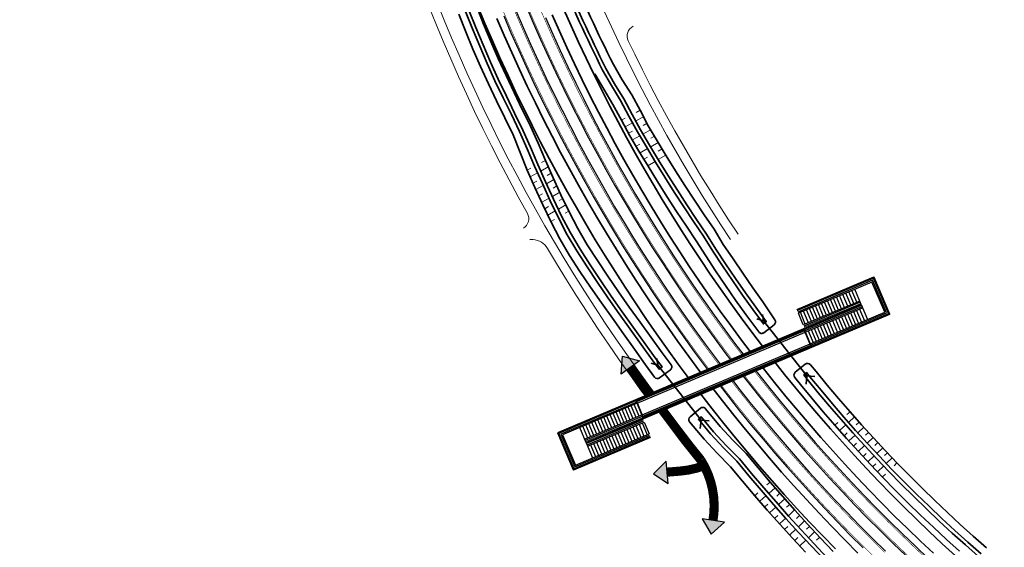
# Model space of a CAD drawing. Header units: metres. Extents: x 154839 to 161660, y 370737 to 378039.
# Tile 89 of 121: x 156468 to 156738, y 374960 to 375104. Entities that reach past the tile are written whole.
import ezdxf

# ---------------------------------------------------------------- set-up
doc = ezdxf.new("R2010")
doc.units = ezdxf.units.M
doc.linetypes.add('VW-3-3_STREEP', pattern=[6, 3, -3])
for name, color, linetype, lineweight in [('B-WE-GW-TALUDARCERING_WATER-G', 130, 'Continuous', 18), ('N-CO-BC-BETONVORM-G', 2, 'Continuous', 35), ('N-WE-BV-LEUNING-G', 1, 'BV-LEUNING', 9), ('N-WE-GW-GRONDWERK_BERM-G', 100, 'Continuous', 35), ('N-WE-GW-WATERGANG-G', 130, 'Continuous', 35), ('n-we-kw-kunstwerk_duiker-g', 170, 'Continuous', 35), ('N-WE-VH-VERHARDING_HALFVERHARDING_BERM-G', 252, 'Continuous', 35), ('N-WE-VH-VERHARDING_KANTVERHARDING-G', 210, 'Continuous', 30), ('N-WE-VW-MARKERING_LANGS_STREEP_33_015-G', 7, 'VW-3-3_STREEP', 35), ('N-WE-VW-MARKERING_LANGS_STREEP_DOORGETROKKEN_015-G', 7, 'Continuous', 35)]:
    doc.layers.add(name, color=color, linetype=linetype, lineweight=lineweight)
doc.layers.add('n-we-vh-verharding_halfverharding-g', color=7, linetype='Continuous', lineweight=0, true_color=0xff6700)
doc.layers.add('TDNL----_recreatieve verbinding', color=7, linetype='Continuous', true_color=0xfce483)
doc.layers.add('TDNL----_traptredes', color=1, linetype='Continuous')
doc.linetypes.add('BV-LEUNING', pattern='A,1,[69,NLCS.shx,S=0.2,R=0,X=0,Y=0],1', length=2)

msp = doc.modelspace()

# ---------------------------------------------------------------- linework, layer by layer
at = {"layer": 'B-WE-GW-TALUDARCERING_WATER-G'}
for p, q in [((156638.86, 375077.45), (156636.72, 375076.3)), ((156637.9, 375079.24), (156636.82, 375078.66)), ((156632.79, 375076.52), (156633.82, 375077.07)), ((156633.78, 375074.72), (156635.84, 375075.83)), ((156639.82, 375075.66), (156638.76, 375075.09)), ((156634.77, 375072.92), (156635.8, 375073.47)), ((156635.8, 375071.14), (156637.85, 375072.26)), ((156640.83, 375073.9), (156638.72, 375072.74)), ((156641.86, 375072.15), (156640.81, 375071.57)), ((156636.85, 375069.37), (156637.87, 375069.93)), ((156642.9, 375070.41), (156640.81, 375069.23)), ((156637.9, 375067.6), (156639.94, 375068.74)), ((156643.94, 375068.66), (156642.89, 375068.07)), ((156644.97, 375066.91), (156642.9, 375065.72)), ((156611.96, 375065.45), (156610.93, 375064.9)), ((156638.95, 375065.83), (156639.97, 375066.4)), ((156640.01, 375064.06), (156642.03, 375065.22)), ((156606.99, 375062.81), (156608, 375063.35)), ((156607.77, 375061.04), (156609.8, 375062.13)), ((156612.74, 375063.71), (156610.68, 375062.6)), ((156613.52, 375061.97), (156612.49, 375061.41)), ((156608.56, 375059.28), (156609.57, 375059.83)), ((156609.35, 375057.52), (156611.39, 375058.63)), ((156614.31, 375060.23), (156612.26, 375059.11)), ((156615.12, 375058.5), (156614.1, 375057.94)), ((156610.18, 375055.77), (156611.19, 375056.33)), ((156615.93, 375056.78), (156613.9, 375055.64)), ((156611, 375054.02), (156613.02, 375055.15)), ((156617.55, 375053.32), (156615.53, 375052.17)), ((156616.74, 375055.05), (156615.73, 375054.48)), ((156611.82, 375052.28), (156612.83, 375052.84)), ((156612.65, 375050.53), (156614.66, 375051.67)), ((156618.37, 375051.6), (156617.35, 375051.01)), ((156613.47, 375048.78), (156614.47, 375049.36)), ((156695.45, 374996.66), (156694.61, 374995.93)), ((156691.27, 374992.98), (156692.14, 374993.76)), ((156696.71, 374995.24), (156695.04, 374993.76)), ((156697.97, 374993.82), (156697.14, 374993.07)), ((156692.55, 374991.54), (156694.29, 374993.09)), ((156699.24, 374992.4), (156697.58, 374990.9)), ((156693.82, 374990.1), (156694.69, 374990.88)), ((156695.11, 374988.66), (156696.84, 374990.23)), ((156700.52, 374991), (156699.69, 374990.24)), ((156701.8, 374989.59), (156700.15, 374988.07)), ((156696.4, 374987.24), (156697.26, 374988.02)), ((156697.7, 374985.81), (156699.41, 374987.39)), ((156703.1, 374988.2), (156702.27, 374987.43)), ((156704.39, 374986.8), (156702.75, 374985.27)), ((156699.01, 374984.4), (156699.86, 374985.19)), ((156700.32, 374982.99), (156702.02, 374984.59)), ((156705.69, 374985.42), (156704.88, 374984.65)), ((156707, 374984.04), (156705.38, 374982.49)), ((156701.64, 374981.59), (156702.49, 374982.39)), ((156702.97, 374980.19), (156704.66, 374981.8)), ((156708.31, 374982.66), (156707.51, 374981.88)), ((156704.3, 374978.8), (156705.14, 374979.61)), ((156673.56, 374977.39), (156672.69, 374976.62)), ((156674.9, 374975.86), (156673.15, 374974.31)), ((156669.33, 374973.66), (156670.2, 374974.43)), ((156670.7, 374972.14), (156672.4, 374973.65)), ((156676.23, 374974.33), (156675.36, 374973.55)), ((156677.57, 374972.8), (156675.84, 374971.24)), ((156672.08, 374970.61), (156672.91, 374971.35)), ((156673.45, 374969.08), (156675.09, 374970.57)), ((156678.92, 374971.28), (156678.05, 374970.5)), ((156680.26, 374969.76), (156678.55, 374968.18)), ((156674.82, 374967.55), (156675.64, 374968.29)), ((156676.2, 374966.02), (156677.81, 374967.51)), ((156681.63, 374968.26), (156680.77, 374967.47)), ((156682.99, 374966.76), (156681.29, 374965.16)), ((156677.57, 374964.49), (156678.38, 374965.25)), ((156678.95, 374962.96), (156680.58, 374964.49)), ((156684.37, 374965.26), (156683.52, 374964.46)), ((156680.32, 374961.43), (156681.14, 374962.21)), ((156681.69, 374959.9), (156683.34, 374961.48)), ((156685.75, 374963.77), (156684.06, 374962.16)), ((156687.13, 374962.28), (156686.29, 374961.47))]:
    msp.add_line(p, q, dxfattribs=at)
at = {"layer": 'N-CO-BC-BETONVORM-G', "flags": 128}
for points in [[(156684.9, 375014.34), (156706.26, 375023.38), (156701.97, 375033.51), (156680.89, 375024.58)], [(156636.94, 374999.46), (156682.95, 375018.94)], [(156638.69, 374995.32), (156684.7, 375014.8)], [(156636.74, 374999.92), (156615.38, 374990.88), (156619.66, 374980.75), (156640.75, 374989.68)]]:
    msp.add_lwpolyline(points, dxfattribs=at)
at = {"layer": 'N-CO-BC-BETONVORM-G'}
for points in [[(156682.75, 375019.4), (156698.5, 375026.07)], [(156638.88, 374994.86), (156623.14, 374988.19)]]:
    msp.add_lwpolyline(points, dxfattribs=at)
at = {"layer": 'N-CO-BC-BETONVORM-G', "flags": 128}
msp.add_lwpolyline([(156638.88, 374994.86), (156684.9, 375014.34), (156682.75, 375019.4), (156636.74, 374999.92)], close=True, dxfattribs=at)
at = {"layer": 'N-WE-BV-LEUNING-G'}
for points in [[(156684.78, 375014.61), (156705.87, 375023.54), (156701.82, 375033.12), (156681, 375024.31)], [(156698.36, 375026.33), (156682.91, 375019.79)], [(156682.87, 375019.13), (156698.62, 375025.79)], [(156636.86, 374999.65), (156615.77, 374990.72), (156619.82, 374981.14), (156640.64, 374989.95)], [(156638.77, 374995.13), (156623.02, 374988.47)], [(156623.28, 374987.93), (156638.73, 374994.47)]]:
    msp.add_lwpolyline(points, dxfattribs=at)
at = {"layer": 'N-WE-BV-LEUNING-G', "flags": 128}
for points in [[(156636.86, 374999.65), (156682.87, 375019.13)], [(156638.77, 374995.13), (156684.78, 375014.61)]]:
    msp.add_lwpolyline(points, dxfattribs=at)
at = {"layer": 'N-WE-GW-GRONDWERK_BERM-G', "flags": 128}
for points in [[(156593.45, 375107.7), (156595.41, 375102.97), (156597.43, 375098.27), (156599.5, 375093.59), (156601.63, 375088.93), (156603.8, 375084.29), (156606.03, 375079.68), (156608.3, 375075.1), (156610.63, 375070.54), (156613.01, 375066.01), (156615.44, 375061.5), (156617.91, 375057.02), (156620.44, 375052.57), (156623.02, 375048.15), (156625.64, 375043.75), (156628.32, 375039.39), (156631.04, 375035.05), (156633.81, 375030.75), (156636.63, 375026.48), (156639.5, 375022.23), (156642.41, 375018.02), (156645.37, 375013.85), (156648.37, 375009.7), (156651.12, 375006.01)], [(156617.05, 375106.81), (156619.03, 375102.35), (156621.05, 375097.91), (156623.12, 375093.49), (156625.25, 375089.09), (156627.42, 375084.72), (156629.64, 375080.37), (156631.9, 375076.05), (156634.22, 375071.75), (156636.58, 375067.48), (156638.99, 375063.24), (156641.45, 375059.02), (156643.95, 375054.83), (156646.5, 375050.67), (156649.1, 375046.54), (156651.74, 375042.43), (156654.43, 375038.36), (156657.16, 375034.31), (156659.94, 375030.3), (156662.76, 375026.32), (156665.63, 375022.37), (156668.54, 375018.45), (156671.47, 375014.63)], [(156674.95, 375010.12), (156677.52, 375006.89), (156680.6, 375003.1), (156683.73, 374999.35), (156686.89, 374995.63), (156690.1, 374991.95), (156693.34, 374988.31), (156696.63, 374984.7), (156699.95, 374981.12), (156703.32, 374977.59), (156706.73, 374974.09), (156710.17, 374970.63), (156713.65, 374967.21), (156717.17, 374963.83), (156720.73, 374960.49), (156724.32, 374957.18)], [(156654.57, 375001.5), (156657.66, 374997.48), (156660.85, 374993.47), (156664.08, 374989.5), (156667.36, 374985.57), (156670.67, 374981.67), (156674.04, 374977.81), (156677.44, 374973.99), (156680.89, 374970.2), (156684.37, 374966.45), (156687.9, 374962.75), (156691.47, 374959.08)]]:
    msp.add_lwpolyline(points, dxfattribs=at)
at = {"layer": 'N-WE-GW-WATERGANG-G', "flags": 128}
for points in [[(156608.8, 375145.17, 0.04159), (156630.64, 375091.73), (156633.04, 375087.55), (156635.63, 375083.48), (156637.9, 375079.24), (156640.17, 375075.01), (156642.59, 375070.85), (156645.08, 375066.74), (156647.6, 375062.65), (156650.18, 375058.6), (156652.81, 375054.58), (156655.47, 375050.59), (156658.18, 375046.63), (156660.64, 375042.5), (156663.4, 375038.58), (156666.08, 375034.6), (156668.79, 375030.64), (156671.57, 375026.73), (156674.84, 375021.83, -0.392918), (156674.63, 375020.49), (156671.85, 375018.32, -0.423224), (156670.43, 375018.52), (156666.92, 375023.31), (156664.09, 375027.27), (156661.31, 375031.26), (156658.58, 375035.28), (156655.89, 375039.33), (156653.32, 375043.46), (156650.6, 375047.49), (156647.91, 375051.54), (156645.27, 375055.63), (156642.67, 375059.74), (156640.11, 375063.88), (156637.6, 375068.05), (156635.14, 375072.26), (156632.79, 375076.52), (156630.47, 375080.8), (156627.96, 375085), (156625.54, 375089.24)], [(156606.34, 375144.35, 0.036961), (156628.54, 375090.7), (156630.94, 375086.5), (156633.43, 375082.34), (156635.74, 375078.09), (156638.06, 375073.85), (156640.5, 375069.68), (156643, 375065.54), (156645.54, 375061.43), (156648.12, 375057.35), (156650.74, 375053.3), (156653.41, 375049.28), (156656.11, 375045.28), (156658.66, 375041.18), (156661.33, 375037.16), (156664.04, 375033.17), (156666.8, 375029.21), (156669.6, 375025.28), (156672.48, 375021.35), (156671.69, 375020.74), (156668.8, 375024.69), (156665.98, 375028.63), (156663.22, 375032.6), (156660.51, 375036.6), (156657.83, 375040.63), (156655.28, 375044.74), (156652.56, 375048.74), (156649.89, 375052.77), (156647.26, 375056.84), (156644.68, 375060.93), (156642.13, 375065.05), (156639.63, 375069.19), (156637.18, 375073.37), (156634.85, 375077.62), (156632.54, 375081.88), (156630.05, 375086.05), (156627.64, 375090.26, -0.036955), (156605.39, 375144.03, 0.036955)], [(156588.22, 375105.55), (156590.14, 375100.74), (156592.12, 375095.95), (156594.18, 375091.19), (156596.33, 375086.48), (156598.55, 375081.8), (156600.87, 375077.16), (156603.1, 375072.48), (156605.09, 375067.67), (156606.99, 375062.81), (156609.1, 375058.04), (156611.26, 375053.29), (156613.55, 375048.61), (156615.96, 375043.98), (156618.58, 375039.48), (156621.43, 375035.11), (156624.33, 375030.79), (156627.3, 375026.51), (156630.31, 375022.26), (156633.35, 375018.03), (156636.35, 375013.78), (156639.38, 375009.55), (156641.87, 375006.17, 0.413616), (156643.27, 375005.96), (156646.2, 375008.11, 0.416926), (156646.41, 375009.52), (156643.94, 375012.82), (156640.92, 375016.98), (156637.92, 375021.16), (156634.93, 375025.34), (156631.98, 375029.55), (156629.08, 375033.81), (156626.24, 375038.1), (156623.45, 375042.42), (156620.82, 375046.85), (156618.45, 375051.42), (156616.2, 375056.06), (156614.06, 375060.75), (156611.96, 375065.45), (156609.94, 375070.18), (156607.87, 375074.88), (156605.64, 375079.49), (156603.37, 375084.09), (156601.18, 375088.72), (156599.06, 375093.38), (156597.02, 375098.08), (156595.04, 375102.81), (156593.14, 375107.57)], [(156683.19, 375009.69), (156680.44, 375007.47, 0.414214), (156680.29, 375006.06), (156681.85, 375004.13), (156684.96, 375000.38), (156688.09, 374996.67), (156691.27, 374992.98), (156694.49, 374989.34), (156697.76, 374985.74), (156701.07, 374982.18), (156704.43, 374978.66), (156707.84, 374975.19), (156711.29, 374971.76), (156714.78, 374968.37), (156718.31, 374965.03), (156721.88, 374961.72), (156725.48, 374958.46)], [(156683.2, 374958.22), (156679.67, 374962.03), (156676.18, 374965.87), (156672.73, 374969.75), (156669.33, 374973.66), (156665.97, 374977.62), (156662.66, 374981.61), (156659.04, 374985.35), (156655.44, 374989.12), (156651.49, 374993.9, -0.414192), (156651.63, 374995.31), (156654.43, 374997.63, -0.414214), (156655.84, 374997.5), (156659.84, 374992.66), (156663.3, 374988.86), (156666.97, 374985.24), (156670.24, 374981.3), (156673.56, 374977.39), (156676.93, 374973.52), (156680.33, 374969.69), (156683.78, 374965.89), (156687.27, 374962.13), (156690.8, 374958.41)]]:
    msp.add_lwpolyline(points, format="xyb", dxfattribs=at)
for points in [[(156590.98, 375106.69), (156592.9, 375101.91), (156594.88, 375097.15), (156596.93, 375092.43), (156599.06, 375087.74), (156601.26, 375083.08), (156603.54, 375078.47), (156605.78, 375073.83), (156607.87, 375069.11), (156609.9, 375064.35), (156612.02, 375059.63), (156614.17, 375054.92), (156616.42, 375050.26), (156618.81, 375045.66), (156621.45, 375041.21), (156624.26, 375036.87), (156627.11, 375032.56), (156630.02, 375028.28), (156632.98, 375024.04), (156636, 375019.84), (156639.01, 375015.64), (156642.04, 375011.46), (156643.94, 375008.93), (156643.13, 375008.34), (156641.23, 375010.88), (156638.19, 375015.07), (156635.17, 375019.28), (156632.15, 375023.49), (156629.19, 375027.73), (156626.27, 375032.02), (156623.41, 375036.34), (156620.59, 375040.7), (156617.95, 375045.16), (156615.56, 375049.76), (156613.29, 375054.43), (156611.14, 375059.15), (156609.02, 375063.88), (156606.98, 375068.65), (156604.89, 375073.38), (156602.64, 375078.03), (156600.36, 375082.65), (156598.15, 375087.32), (156596.02, 375092.02), (156593.96, 375096.75), (156591.97, 375101.52), (156590.05, 375106.31)], [(156731.35, 374957.74), (156727.73, 374960.93), (156724.15, 374964.17), (156720.6, 374967.44), (156717.1, 374970.76), (156713.64, 374974.12), (156710.21, 374977.52), (156706.83, 374980.97), (156703.5, 374984.46), (156700.21, 374988), (156696.97, 374991.57), (156693.77, 374995.19), (156690.62, 374998.84), (156687.51, 375002.53), (156684.43, 375006.25), (156683.51, 375007.38), (156682.74, 375006.75), (156683.66, 375005.61), (156686.74, 375001.89), (156689.86, 374998.19), (156693.02, 374994.53), (156696.23, 374990.9), (156699.48, 374987.32), (156702.77, 374983.78), (156706.11, 374980.28), (156709.5, 374976.82), (156712.93, 374973.41), (156716.4, 374970.04), (156719.91, 374966.72), (156723.47, 374963.43), (156727.05, 374960.19), (156730.68, 374956.99)], [(156732.82, 374959.4), (156729.22, 374962.57), (156725.66, 374965.79), (156722.13, 374969.05), (156718.65, 374972.35), (156715.2, 374975.7), (156711.8, 374979.09), (156708.44, 374982.52), (156705.14, 374986), (156701.87, 374989.52), (156698.63, 374993.07), (156695.45, 374996.66), (156692.31, 375000.29), (156689.21, 375003.96), (156686.14, 375007.65), (156684.6, 375009.55)], [(156688.42, 374956.07), (156684.87, 374959.82), (156681.35, 374963.61), (156677.88, 374967.43), (156674.45, 374971.29), (156671.06, 374975.19), (156667.72, 374979.12), (156664.42, 374983.09), (156660.73, 374986.74), (156657.25, 374990.57), (156653.91, 374994.6), (156654.68, 374995.24), (156658.02, 374991.2), (156661.5, 374987.38), (156665.18, 374983.74), (156668.48, 374979.78), (156671.81, 374975.85), (156675.19, 374971.96), (156678.61, 374968.11), (156682.08, 374964.29), (156685.59, 374960.52), (156689.13, 374956.78)]]:
    msp.add_lwpolyline(points, dxfattribs=at)
at = {"layer": 'N-WE-GW-WATERGANG-G'}
msp.add_arc((156683.82, 375008.91), 1, 39.1237, 128.9721, dxfattribs=at)
at = {"layer": 'n-we-kw-kunstwerk_duiker-g'}
for p, q in [((156671.74, 375021.55), (156683.58, 375006.47)), ((156642.77, 375009.45), (156654.61, 374994.37)), ((156683.58, 375006.47), (156683.39, 375004.22)), ((156683.58, 375006.47), (156685.83, 375006.28)), ((156654.61, 374994.37), (156654.42, 374992.12)), ((156654.61, 374994.37), (156656.87, 374994.18))]:
    msp.add_line(p, q, dxfattribs=at)
at = {"layer": 'n-we-kw-kunstwerk_duiker-g', "flags": 128}
for points in [[(156671.48, 375023.32), (156671.74, 375021.55), (156669.92, 375022.11)], [(156642.52, 375011.22), (156642.77, 375009.45), (156640.95, 375010)]]:
    msp.add_lwpolyline(points, dxfattribs=at)
at = {"layer": 'n-we-vh-verharding_halfverharding-g', "flags": 128}
for points in [[(156575.13, 375112.13), (156575.58, 375112.07, -0.267484), (156579.51, 375108.99), (156581.93, 375102.98), (156583.95, 375098.13), (156586.02, 375093.29), (156586.02, 375093.29), (156588.15, 375088.49), (156590.33, 375083.7), (156592.56, 375078.94), (156594.84, 375074.21), (156597.18, 375069.5), (156599.57, 375064.82), (156602.01, 375060.16), (156604.51, 375055.53), (156607.03, 375050.97, -0.406184), (156605.93, 375046.93, -0.406184)], [(156636.03, 375102.24, 0.409366), (156634.63, 375098.27), (156636.43, 375094.57), (156638.54, 375090.32), (156640.69, 375086.1), (156642.9, 375081.9), (156645.15, 375077.72), (156647.44, 375073.57), (156649.78, 375069.45), (156652.17, 375065.35), (156654.6, 375061.28), (156657.08, 375057.23), (156659.6, 375053.22), (156662.17, 375049.23), (156664.78, 375045.27)], [(156607.68, 375043.88), (156608.58, 375043.82, -0.246315), (156612.54, 375041.4), (156614.99, 375037.31), (156617.74, 375032.82), (156620.53, 375028.37), (156623.38, 375023.95), (156626.27, 375019.56), (156629.22, 375015.21), (156632.21, 375010.88), (156635.25, 375006.59), (156638.34, 375002.34), (156639.32, 375001.01)]]:
    msp.add_lwpolyline(points, format="xyb", dxfattribs=at)
for points in [[(156582.29, 375108.78), (156584.24, 375103.93), (156586.25, 375099.1), (156588.31, 375094.29), (156588.31, 375094.29), (156590.43, 375089.51), (156592.59, 375084.75), (156594.82, 375080.02), (156597.09, 375075.31), (156599.41, 375070.62), (156601.79, 375065.97), (156604.22, 375061.34), (156606.7, 375056.73), (156609.23, 375052.16), (156611.82, 375047.61), (156614.45, 375043.09), (156617.13, 375038.6), (156619.86, 375034.14), (156622.64, 375029.71), (156625.47, 375025.32), (156628.35, 375020.95), (156631.28, 375016.62), (156634.26, 375012.32), (156637.28, 375008.05), (156640.35, 375003.82), (156641.69, 375002.02)], [(156628.1, 375106.42), (156630.08, 375102.08), (156632.11, 375097.76), (156634.18, 375093.47), (156636.3, 375089.2), (156638.47, 375084.95), (156640.69, 375080.72), (156642.95, 375076.52), (156645.26, 375072.35), (156647.62, 375068.2), (156650.02, 375064.08), (156652.46, 375059.98), (156654.96, 375055.92), (156657.49, 375051.88), (156660.08, 375047.86), (156662.7, 375043.88)], [(156645.08, 374997.48), (156645.37, 374997.1), (156655.42, 374983.97)]]:
    msp.add_lwpolyline(points, dxfattribs=at)
at = {"layer": 'N-WE-VH-VERHARDING_HALFVERHARDING_BERM-G', "flags": 128}
for points in [[(156613.8, 375105.4), (156615.79, 375100.9), (156617.83, 375096.42), (156619.92, 375091.96), (156622.06, 375087.53), (156624.25, 375083.13), (156626.48, 375078.74), (156628.77, 375074.38), (156631.1, 375070.05), (156633.48, 375065.75), (156635.91, 375061.47), (156638.39, 375057.22), (156640.91, 375052.99), (156643.49, 375048.8), (156646.1, 375044.63), (156648.77, 375040.49), (156651.48, 375036.39), (156654.23, 375032.31), (156657.03, 375028.26), (156659.87, 375024.25), (156662.76, 375020.26), (156665.7, 375016.31), (156668.09, 375013.2)], [(156598.69, 375104.35), (156600.69, 375099.68), (156602.74, 375095.04), (156604.85, 375090.42), (156607.01, 375085.82), (156609.21, 375081.24), (156611.47, 375076.69), (156613.78, 375072.17), (156616.14, 375067.67), (156618.55, 375063.2), (156621.01, 375058.76), (156623.52, 375054.34), (156626.07, 375049.95), (156628.68, 375045.59), (156631.33, 375041.26), (156634.04, 375036.96), (156636.79, 375032.69), (156639.58, 375028.45), (156642.43, 375024.24), (156645.32, 375020.06), (156648.25, 375015.92), (156651.23, 375011.8), (156654.26, 375007.73), (156654.49, 375007.44)], [(156671.56, 375008.69), (156671.69, 375008.51), (156674.76, 375004.66), (156677.86, 375000.84), (156681.01, 374997.06), (156684.2, 374993.32), (156687.43, 374989.61), (156690.7, 374985.93), (156694.02, 374982.29), (156697.37, 374978.69), (156700.76, 374975.13), (156704.2, 374971.6), (156707.67, 374968.11), (156711.18, 374964.67), (156714.72, 374961.26), (156718.31, 374957.89)], [(156657.95, 375002.93), (156660.45, 374999.67), (156663.62, 374995.7), (156666.82, 374991.76), (156670.07, 374987.85), (156673.36, 374983.99), (156676.7, 374980.15), (156680.08, 374976.36), (156683.5, 374972.61), (156686.96, 374968.89), (156690.46, 374965.21), (156694, 374961.57), (156697.59, 374957.97)]]:
    msp.add_lwpolyline(points, dxfattribs=at)
at = {"layer": 'N-WE-VH-VERHARDING_KANTVERHARDING-G', "elevation": 0, "flags": 128}
for points in [[(156606.65, 375107.72), (156608.62, 375103.14), (156610.63, 375098.58), (156612.7, 375094.05), (156614.82, 375089.54), (156616.98, 375085.05), (156619.2, 375080.58), (156621.46, 375076.15), (156623.78, 375071.73), (156626.14, 375067.35), (156628.56, 375062.99), (156631.02, 375058.65), (156633.52, 375054.35), (156636.08, 375050.07), (156638.68, 375045.82), (156641.34, 375041.6), (156644.03, 375037.41), (156646.78, 375033.25), (156649.57, 375029.12), (156652.4, 375025.02), (156655.28, 375020.96), (156658.21, 375016.92), (156661.18, 375012.92), (156662.72, 375010.92)], [(156603.89, 375106.55), (156605.87, 375101.94), (156607.9, 375097.35), (156609.98, 375092.79), (156612.11, 375088.25), (156614.29, 375083.73), (156616.52, 375079.24), (156618.8, 375074.77), (156621.13, 375070.32), (156623.51, 375065.91), (156625.94, 375061.52), (156628.42, 375057.16), (156630.94, 375052.82), (156633.51, 375048.51), (156636.14, 375044.24), (156638.8, 375039.99), (156641.52, 375035.77), (156644.28, 375031.58), (156647.09, 375027.43), (156649.94, 375023.3), (156652.84, 375019.21), (156655.79, 375015.15), (156658.78, 375011.12), (156659.86, 375009.71)]]:
    msp.add_lwpolyline(points, dxfattribs=at)
at = {"layer": 'N-WE-VH-VERHARDING_KANTVERHARDING-G', "flags": 128}
for points in [[(156600.53, 375105.13), (156602.52, 375100.48), (156604.57, 375095.86), (156606.66, 375091.26), (156608.81, 375086.68), (156611.01, 375082.12), (156613.26, 375077.59), (156615.56, 375073.09), (156617.91, 375068.61), (156620.31, 375064.16), (156622.75, 375059.73), (156625.25, 375055.34), (156627.8, 375050.97), (156630.39, 375046.63), (156633.03, 375042.31), (156635.72, 375038.03), (156638.46, 375033.78), (156641.25, 375029.56), (156644.08, 375025.37), (156646.95, 375021.21), (156649.88, 375017.08), (156652.85, 375012.99), (156655.86, 375008.93), (156656.39, 375008.24)], [(156611.96, 375104.6), (156613.96, 375100.08), (156616.01, 375095.58), (156618.11, 375091.1), (156620.26, 375086.65), (156622.46, 375082.23), (156624.71, 375077.82), (156627, 375073.45), (156629.35, 375069.09), (156631.74, 375064.77), (156634.18, 375060.47), (156636.67, 375056.2), (156639.2, 375051.96), (156641.79, 375047.74), (156644.42, 375043.56), (156647.09, 375039.4), (156649.81, 375035.28), (156652.58, 375031.18), (156655.39, 375027.12), (156658.25, 375023.08), (156661.15, 375019.08), (156664.1, 375015.11), (156666.19, 375012.39)], [(156637.13, 374999), (156683.14, 375018.48)], [(156638.49, 374995.78), (156684.51, 375015.26)], [(156669.65, 375007.88), (156670.12, 375007.28), (156673.2, 375003.41), (156676.32, 374999.57), (156679.48, 374995.77), (156682.69, 374992.01), (156685.93, 374988.28), (156689.22, 374984.59), (156692.55, 374980.94), (156695.91, 374977.32), (156699.32, 374973.74), (156702.77, 374970.2), (156706.26, 374966.7), (156709.78, 374963.23), (156713.35, 374959.81), (156716.95, 374956.42)], [(156663.33, 375005.2), (156664.89, 375003.16), (156668.02, 374999.24), (156671.18, 374995.35), (156674.39, 374991.49), (156677.65, 374987.67), (156680.94, 374983.89), (156684.28, 374980.14), (156687.65, 374976.43), (156691.07, 374972.76), (156694.53, 374969.13), (156698.03, 374965.53), (156701.57, 374961.98), (156705.15, 374958.46)], [(156666.18, 375006.41), (156667.25, 375005.02), (156670.36, 375001.12), (156673.5, 374997.25), (156676.69, 374993.42), (156679.92, 374989.63), (156683.19, 374985.87), (156686.51, 374982.15), (156689.86, 374978.46), (156693.26, 374974.82), (156696.69, 374971.21), (156700.17, 374967.64), (156703.68, 374964.11), (156707.24, 374960.61), (156710.83, 374957.16)], [(156659.85, 375003.73), (156662.03, 375000.91), (156665.17, 374996.95), (156668.37, 374993.03), (156671.6, 374989.14), (156674.88, 374985.29), (156678.2, 374981.48), (156681.56, 374977.7), (156684.97, 374973.96), (156688.41, 374970.26), (156691.9, 374966.6), (156695.43, 374962.97), (156699, 374959.39)]]:
    msp.add_lwpolyline(points, dxfattribs=at)
at = {"layer": 'N-WE-VW-MARKERING_LANGS_STREEP_33_015-G', "const_width": 0.15, "flags": 128}
for points in [[(156476.67, 376250.5), (156480.8, 376241.39), (156484.92, 376232.28), (156489.05, 376223.17), (156493.17, 376214.06), (156497.29, 376204.95), (156501.42, 376195.84), (156505.54, 376186.73), (156509.67, 376177.62), (156513.79, 376168.51), (156515.85, 376163.95), (156517.91, 376159.4), (156519.97, 376154.83), (156522.03, 376150.27), (156524.07, 376145.69), (156526.11, 376141.11), (156528.12, 376136.52), (156530.14, 376131.92), (156532.11, 376127.3), (156534.08, 376122.67), (156536.01, 376118.03), (156537.93, 376113.38), (156539.79, 376108.7), (156541.65, 376104.01), (156543.43, 376099.3), (156545.21, 376094.59), (156546.92, 376089.85), (156548.62, 376085.1), (156550.25, 376080.33), (156551.87, 376075.56), (156553.42, 376070.77), (156554.97, 376065.97), (156556.43, 376061.15), (156557.9, 376056.32), (156559.28, 376051.48), (156560.67, 376046.63), (156561.97, 376041.77), (156563.28, 376036.9), (156564.5, 376032.01), (156565.72, 376027.12), (156566.86, 376022.21), (156568, 376017.3), (156569.06, 376012.37), (156570.12, 376007.45), (156571.1, 376002.5), (156572.08, 375997.56), (156572.97, 375992.6), (156573.87, 375987.64), (156574.68, 375982.67), (156575.49, 375977.69), (156576.22, 375972.7), (156576.95, 375967.72), (156577.59, 375962.72), (156578.24, 375957.72), (156578.8, 375952.71), (156579.36, 375947.71), (156579.84, 375942.69), (156580.32, 375937.67), (156580.71, 375932.65), (156581.11, 375927.62), (156581.42, 375922.59), (156581.73, 375917.56), (156581.96, 375912.53), (156582.19, 375907.49), (156582.33, 375902.46), (156582.48, 375897.43), (156582.56, 375892.4), (156582.64, 375887.37), (156582.66, 375882.35), (156582.69, 375877.32), (156582.67, 375872.31), (156582.65, 375867.29), (156582.6, 375862.28), (156582.55, 375857.27), (156582.48, 375852.26), (156582.42, 375847.26), (156582.27, 375837.26), (156582.13, 375827.26), (156581.99, 375817.26), (156581.84, 375807.26), (156581.7, 375797.26), (156581.56, 375787.26), (156581.41, 375777.26), (156581.27, 375767.26), (156581.12, 375757.27), (156580.98, 375747.27), (156580.84, 375737.27), (156580.69, 375727.27), (156580.55, 375717.27), (156580.4, 375707.27), (156580.26, 375697.27), (156580.12, 375687.27), (156579.97, 375677.27), (156579.83, 375667.27), (156579.69, 375657.28), (156579.54, 375647.28), (156579.4, 375637.28), (156579.25, 375627.28), (156579.11, 375617.28), (156578.97, 375607.28), (156578.82, 375597.28), (156578.68, 375587.28), (156578.53, 375577.28), (156578.39, 375567.29), (156578.25, 375557.29), (156578.1, 375547.29), (156577.96, 375537.29), (156577.82, 375527.29), (156577.67, 375517.29), (156577.53, 375507.29), (156577.38, 375497.29), (156577.24, 375487.29), (156577.1, 375477.29), (156576.95, 375467.3), (156576.81, 375457.3), (156576.66, 375447.3), (156576.52, 375437.3), (156576.38, 375427.3), (156576.23, 375417.3), (156576.09, 375407.3), (156575.95, 375397.3), (156575.8, 375387.3), (156575.66, 375377.3), (156575.51, 375367.31), (156575.37, 375357.31), (156575.23, 375347.31), (156575.08, 375337.31), (156574.94, 375327.31), (156574.79, 375317.31), (156574.72, 375312.31), (156574.65, 375307.32), (156574.6, 375302.33), (156574.54, 375297.34), (156574.52, 375292.36), (156574.5, 375287.39), (156574.54, 375282.42), (156574.58, 375277.45), (156574.69, 375272.5), (156574.81, 375267.54), (156575.03, 375262.6), (156575.25, 375257.66), (156575.58, 375252.72), (156575.91, 375247.79), (156576.34, 375242.86), (156576.78, 375237.93), (156577.33, 375233.02), (156577.88, 375228.1), (156578.53, 375223.2), (156579.19, 375218.29), (156579.95, 375213.41), (156580.72, 375208.52), (156581.59, 375203.65), (156582.47, 375198.78), (156583.45, 375193.93), (156584.43, 375189.08), (156585.52, 375184.26), (156586.61, 375179.43), (156587.8, 375174.63), (156589, 375169.83), (156590.3, 375165.06), (156591.6, 375160.29), (156593.01, 375155.55), (156594.42, 375150.8), (156595.91, 375146.08), (156597.45, 375141.38), (156599.04, 375136.7), (156600.68, 375132.03), (156602.38, 375127.39), (156604.12, 375122.76), (156605.92, 375118.15), (156607.77, 375113.56), (156609.67, 375108.99), (156611.62, 375104.45), (156613.62, 375099.92), (156615.67, 375095.42), (156617.77, 375090.94), (156619.92, 375086.49), (156622.12, 375082.06), (156624.37, 375077.65), (156626.67, 375073.27), (156629.02, 375068.92), (156631.41, 375064.59), (156633.85, 375060.28), (156636.35, 375056.01), (156638.88, 375051.76), (156641.47, 375047.55), (156644.1, 375043.36), (156646.78, 375039.2), (156649.5, 375035.07), (156652.27, 375030.97), (156655.08, 375026.9), (156657.94, 375022.86), (156660.85, 375018.86), (156663.8, 375014.89), (156665.83, 375012.24)], [(156467.97, 376246.56), (156472.1, 376237.45), (156476.22, 376228.34), (156480.35, 376219.23), (156484.47, 376210.12), (156488.59, 376201.01), (156492.72, 376191.9), (156496.84, 376182.79), (156500.97, 376173.68), (156505.09, 376164.57), (156507.15, 376160.02), (156509.21, 376155.46), (156511.26, 376150.91), (156513.32, 376146.36), (156515.35, 376141.8), (156517.38, 376137.25), (156519.38, 376132.68), (156521.37, 376128.12), (156523.33, 376123.55), (156525.28, 376118.97), (156527.18, 376114.38), (156529.08, 376109.79), (156530.91, 376105.17), (156532.74, 376100.56), (156534.5, 376095.92), (156536.25, 376091.28), (156537.93, 376086.61), (156539.61, 376081.95), (156541.21, 376077.25), (156542.81, 376072.56), (156544.33, 376067.84), (156545.85, 376063.11), (156547.29, 376058.37), (156548.74, 376053.62), (156550.1, 376048.85), (156551.46, 376044.09), (156552.75, 376039.29), (156554.03, 376034.5), (156555.23, 376029.69), (156556.44, 376024.88), (156557.56, 376020.05), (156558.68, 376015.22), (156559.73, 376010.37), (156560.77, 376005.52), (156561.73, 376000.65), (156562.69, 375995.79), (156563.57, 375990.9), (156564.45, 375986.02), (156565.25, 375981.13), (156566.05, 375976.23), (156566.77, 375971.32), (156567.49, 375966.42), (156568.12, 375961.5), (156568.76, 375956.58), (156569.31, 375951.65), (156569.86, 375946.72), (156570.33, 375941.78), (156570.8, 375936.84), (156571.19, 375931.9), (156571.58, 375926.95), (156571.89, 375922), (156572.19, 375917.05), (156572.42, 375912.1), (156572.64, 375907.14), (156572.79, 375902.18), (156572.93, 375897.22), (156573.01, 375892.25), (156573.09, 375887.28), (156573.11, 375882.3), (156573.14, 375877.32), (156573.12, 375872.34), (156573.1, 375867.36), (156573.05, 375862.37), (156573, 375857.38), (156572.94, 375852.39), (156572.87, 375847.39), (156572.73, 375837.39), (156572.58, 375827.4), (156572.44, 375817.4), (156572.29, 375807.4), (156572.15, 375797.4), (156572.01, 375787.4), (156571.86, 375777.4), (156571.72, 375767.4), (156571.57, 375757.4), (156571.43, 375747.4), (156571.29, 375737.4), (156571.14, 375727.41), (156571, 375717.41), (156570.86, 375707.41), (156570.71, 375697.41), (156570.57, 375687.41), (156570.42, 375677.41), (156570.28, 375667.41), (156570.14, 375657.41), (156569.99, 375647.41), (156569.85, 375637.42), (156569.7, 375627.42), (156569.56, 375617.42), (156569.42, 375607.42), (156569.27, 375597.42), (156569.13, 375587.42), (156568.99, 375577.42), (156568.84, 375567.42), (156568.7, 375557.42), (156568.55, 375547.42), (156568.41, 375537.43), (156568.27, 375527.43), (156568.12, 375517.43), (156567.98, 375507.43), (156567.83, 375497.43), (156567.69, 375487.43), (156567.55, 375477.43), (156567.4, 375467.43), (156567.26, 375457.43), (156567.12, 375447.43), (156566.97, 375437.44), (156566.83, 375427.44), (156566.68, 375417.44), (156566.54, 375407.44), (156566.4, 375397.44), (156566.25, 375387.44), (156566.11, 375377.44), (156565.96, 375367.44), (156565.82, 375357.44), (156565.68, 375347.45), (156565.53, 375337.45), (156565.39, 375327.45), (156565.25, 375317.45), (156565.17, 375312.45), (156565.1, 375307.45), (156565.05, 375302.44), (156564.99, 375297.42), (156564.97, 375292.4), (156564.95, 375287.38), (156564.99, 375282.35), (156565.03, 375277.31), (156565.15, 375272.27), (156565.27, 375267.23), (156565.49, 375262.18), (156565.71, 375257.13), (156566.05, 375252.09), (156566.38, 375247.05), (156566.83, 375242.01), (156567.28, 375236.98), (156567.84, 375231.96), (156568.4, 375226.94), (156569.07, 375221.93), (156569.74, 375216.92), (156570.52, 375211.93), (156571.3, 375206.94), (156572.19, 375201.96), (156573.09, 375196.99), (156574.09, 375192.04), (156575.09, 375187.08), (156576.2, 375182.16), (156577.32, 375177.23), (156578.54, 375172.32), (156579.76, 375167.42), (156581.09, 375162.55), (156582.42, 375157.67), (156583.86, 375152.83), (156585.3, 375147.98), (156586.81, 375143.16), (156588.39, 375138.36), (156590.01, 375133.58), (156591.69, 375128.81), (156593.42, 375124.06), (156595.21, 375119.34), (156597.04, 375114.63), (156598.93, 375109.94), (156600.87, 375105.28), (156602.87, 375100.63), (156604.91, 375096.01), (156607, 375091.41), (156609.15, 375086.84), (156611.35, 375082.29), (156613.59, 375077.76), (156615.89, 375073.26), (156618.24, 375068.79), (156620.64, 375064.34), (156623.08, 375059.92), (156625.58, 375055.52), (156628.12, 375051.16), (156630.71, 375046.82), (156633.35, 375042.51), (156636.04, 375038.23), (156638.78, 375033.98), (156641.56, 375029.77), (156644.39, 375025.58), (156647.26, 375021.42), (156650.18, 375017.3), (156653.15, 375013.21), (156656.16, 375009.15), (156656.75, 375008.39)], [(156669.3, 375007.73), (156669.83, 375007.04), (156672.91, 375003.17), (156676.03, 374999.33), (156679.19, 374995.53), (156682.4, 374991.77), (156685.65, 374988.04), (156688.94, 374984.34), (156692.27, 374980.68), (156695.64, 374977.06), (156699.05, 374973.48), (156702.5, 374969.94), (156705.99, 374966.43), (156709.52, 374962.96), (156713.09, 374959.53), (156716.69, 374956.15), (156720.34, 374952.8), (156724.01, 374949.49), (156727.73, 374946.23), (156731.48, 374943), (156735.27, 374939.82), (156739.09, 374936.68), (156742.95, 374933.58), (156746.84, 374930.51), (156750.77, 374927.47), (156754.72, 374924.46), (156758.69, 374921.47), (156762.68, 374918.5), (156766.69, 374915.54), (156770.72, 374912.59), (156774.75, 374909.65), (156778.79, 374906.7), (156782.83, 374903.75), (156786.87, 374900.79), (156790.91, 374897.83), (156794.94, 374894.84), (156798.97, 374891.85), (156802.98, 374888.83), (156806.99, 374885.79), (156810.98, 374882.72), (156814.95, 374879.62), (156818.89, 374876.49), (156822.82, 374873.31), (156826.71, 374870.1), (156830.57, 374866.85), (156834.4, 374863.56), (156838.19, 374860.23), (156841.95, 374856.86), (156845.68, 374853.46), (156849.37, 374850.02), (156853.03, 374846.54), (156856.65, 374843.02), (156860.24, 374839.47), (156863.8, 374835.89), (156867.31, 374832.27), (156870.79, 374828.61), (156874.24, 374824.92), (156877.64, 374821.19), (156881.01, 374817.43), (156884.34, 374813.64), (156887.63, 374809.82), (156890.89, 374805.96), (156894.1, 374802.07), (156897.28, 374798.14), (156900.42, 374794.19), (156900.42, 374794.19), (156903.52, 374790.2), (156906.57, 374786.19), (156909.59, 374782.14), (156912.57, 374778.07), (156915.5, 374773.96), (156918.4, 374769.82), (156921.25, 374765.66), (156924.06, 374761.47), (156926.83, 374757.25), (156929.56, 374753), (156932.24, 374748.72), (156934.88, 374744.42), (156937.48, 374740.1), (156940.02, 374735.73), (156942.55, 374731.36), (156945.02, 374726.96), (156947.44, 374722.53), (156949.82, 374718.08), (156952.15, 374713.6), (156954.44, 374709.1), (156956.69, 374704.58), (156957.68, 374702.52)], [(156660.21, 375003.89), (156662.32, 375001.14), (156665.47, 374997.19), (156668.66, 374993.27), (156671.89, 374989.38), (156675.16, 374985.53), (156678.48, 374981.72), (156681.84, 374977.95), (156685.24, 374974.21), (156688.69, 374970.52), (156692.17, 374966.86), (156695.7, 374963.24), (156699.26, 374959.65), (156702.87, 374956.11), (156706.51, 374952.61), (156710.19, 374949.15), (156713.91, 374945.73), (156717.67, 374942.35), (156721.47, 374939.02), (156725.3, 374935.72), (156729.17, 374932.47), (156733.07, 374929.27), (156737.01, 374926.1), (156740.97, 374922.98), (156744.95, 374919.9), (156748.95, 374916.85), (156752.97, 374913.82), (156757, 374910.83), (156761.04, 374907.85), (156765.08, 374904.88), (156769.12, 374901.93), (156773.16, 374898.98), (156777.2, 374896.04), (156781.23, 374893.09), (156785.25, 374890.14), (156789.26, 374887.17), (156793.26, 374884.21), (156797.23, 374881.21), (156801.19, 374878.21), (156805.13, 374875.18), (156809.04, 374872.12), (156812.92, 374869.03), (156816.77, 374865.92), (156820.59, 374862.76), (156824.38, 374859.57), (156828.13, 374856.35), (156831.86, 374853.08), (156835.55, 374849.78), (156839.2, 374846.44), (156842.83, 374843.06), (156846.42, 374839.65), (156849.97, 374836.2), (156853.49, 374832.72), (156856.98, 374829.2), (156860.43, 374825.65), (156863.84, 374822.06), (156867.22, 374818.44), (156870.56, 374814.78), (156873.87, 374811.1), (156877.13, 374807.38), (156880.37, 374803.62), (156883.56, 374799.84), (156886.71, 374796.02), (156889.83, 374792.17), (156892.91, 374788.29), (156892.91, 374788.29), (156895.95, 374784.38), (156898.95, 374780.44), (156901.91, 374776.47), (156904.83, 374772.47), (156907.71, 374768.44), (156910.55, 374764.39), (156913.35, 374760.3), (156916.1, 374756.19), (156918.82, 374752.05), (156921.5, 374747.88), (156924.13, 374743.69), (156926.72, 374739.47), (156929.27, 374735.22), (156931.76, 374730.94), (156934.24, 374726.65), (156936.66, 374722.33), (156939.04, 374717.99), (156941.37, 374713.62), (156943.66, 374709.23), (156945.91, 374704.82), (156948.11, 374700.38), (156949.12, 374698.3)]]:
    msp.add_lwpolyline(points, dxfattribs=at)
at = {"layer": 'N-WE-VW-MARKERING_LANGS_STREEP_DOORGETROKKEN_015-G', "const_width": 0.15, "flags": 128}
for points in [[(156607, 375107.86), (156608.96, 375103.29), (156610.98, 375098.74), (156613.04, 375094.2), (156615.15, 375089.7), (156617.32, 375085.21), (156619.53, 375080.75), (156621.8, 375076.32), (156624.11, 375071.91), (156626.47, 375067.53), (156628.88, 375063.17), (156631.34, 375058.84), (156633.85, 375054.54), (156636.4, 375050.26), (156639, 375046.02), (156641.65, 375041.8), (156644.35, 375037.61), (156647.09, 375033.46), (156649.88, 375029.33), (156652.71, 375025.24), (156655.59, 375021.17), (156658.51, 375017.14), (156661.48, 375013.15), (156663.07, 375011.07)], [(156603.54, 375106.41), (156605.52, 375101.79), (156607.55, 375097.2), (156609.64, 375092.63), (156611.77, 375088.09), (156613.95, 375083.56), (156616.18, 375079.07), (156618.47, 375074.59), (156620.8, 375070.15), (156623.18, 375065.73), (156625.61, 375061.33), (156628.09, 375056.97), (156630.62, 375052.63), (156633.19, 375048.32), (156635.82, 375044.04), (156638.49, 375039.79), (156641.2, 375035.57), (156643.97, 375031.38), (156646.78, 375027.22), (156649.64, 375023.09), (156652.54, 375018.99), (156655.49, 375014.93), (156658.48, 375010.89), (156659.51, 375009.56)], [(156662.97, 375005.05), (156664.6, 375002.93), (156667.73, 374999), (156670.89, 374995.11), (156674.11, 374991.25), (156677.36, 374987.43), (156680.66, 374983.64), (156684, 374979.89), (156687.38, 374976.18), (156690.8, 374972.5), (156694.26, 374968.87), (156697.76, 374965.27), (156701.31, 374961.71), (156704.89, 374958.19)], [(156666.54, 375006.56), (156667.55, 375005.25), (156670.65, 375001.35), (156673.79, 374997.49), (156676.98, 374993.67), (156680.2, 374989.87), (156683.47, 374986.12), (156686.78, 374982.4), (156690.14, 374978.72), (156693.53, 374975.07), (156696.96, 374971.47), (156700.44, 374967.9), (156703.95, 374964.37), (156707.5, 374960.88), (156711.09, 374957.43)]]:
    msp.add_lwpolyline(points, dxfattribs=at)
at = {"layer": 'TDNL----_recreatieve verbinding'}
for points in [[(156633.07, 375011.93), (156637.75, 375010.6), (156632.76, 375007)], [(156641.56, 374979.63), (156645.64, 374976.97), (156645.08, 374983.11)], [(156657.41, 374963.1), (156661.01, 374966.39), (156654.93, 374967.37)]]:
    msp.add_lwpolyline(points, close=True, dxfattribs=at)
at = {"layer": 'TDNL----_recreatieve verbinding', "const_width": 2.5}
msp.add_lwpolyline([(156635.28, 375008.82), (156640.44, 375001.34)], dxfattribs=at)
msp.add_lwpolyline([(156644.07, 374997.05), (156650.2, 374988.87), (156654.58, 374983.41, -0.184056), (156657.88, 374966.85, -0.20448)], format="xyb", dxfattribs=at)
at = {"layer": 'TDNL----_recreatieve verbinding', "const_width": 2.5, "flags": 128}
msp.add_lwpolyline([(156645.31, 374980.12), (156648.8, 374980.4, 0.070288), (156655.5, 374981.91, -44.272394)], format="xyb", dxfattribs=at)
at = {"layer": 'TDNL----_recreatieve verbinding'}
for points in [[(156637.75, 375010.6), (156632.76, 375007), (156633.07, 375011.93)], [(156645.64, 374976.97), (156645.08, 374983.11), (156641.56, 374979.63)], [(156661.01, 374966.39), (156654.93, 374967.37), (156657.41, 374963.1)]]:
    msp.add_solid(points, dxfattribs=at)
at = {"layer": 'TDNL----_traptredes', "flags": 128}
for points in [[(156684.64, 375014.94), (156705.41, 375023.73), (156701.63, 375032.66), (156681.14, 375023.98)], [(156694.8, 375025.58), (156693.43, 375028.81)], [(156695.63, 375025.94), (156694.26, 375029.16)], [(156696.45, 375026.29), (156695.09, 375029.51)], [(156697.28, 375026.64), (156695.92, 375029.86)], [(156697.28, 375026.64), (156695.92, 375029.86)], [(156698.5, 375026.07), (156696.75, 375030.21)], [(156688.99, 375023.13), (156687.63, 375026.35)], [(156688.99, 375023.13), (156687.63, 375026.35)], [(156689.82, 375023.48), (156688.46, 375026.7)], [(156690.65, 375023.83), (156689.29, 375027.05)], [(156691.48, 375024.18), (156690.12, 375027.4)], [(156692.31, 375024.53), (156690.95, 375027.76)], [(156693.14, 375024.88), (156691.77, 375028.11)], [(156693.14, 375024.88), (156691.77, 375028.11)], [(156693.97, 375025.23), (156692.6, 375028.46)], [(156682.64, 375020.44), (156681.28, 375023.66)], [(156683.19, 375020.67), (156681.83, 375023.9)], [(156684.02, 375021.02), (156682.66, 375024.25)], [(156684.02, 375021.02), (156682.66, 375024.25)], [(156684.85, 375021.37), (156683.49, 375024.6)], [(156685.68, 375021.73), (156684.32, 375024.95)], [(156686.51, 375022.08), (156685.14, 375025.3)], [(156686.51, 375022.08), (156685.14, 375025.3)], [(156687.34, 375022.43), (156685.97, 375025.65)], [(156688.17, 375022.78), (156686.8, 375026)], [(156695.58, 375023.74), (156696.94, 375020.52)], [(156696.4, 375024.09), (156697.77, 375020.87)], [(156697.23, 375024.44), (156698.6, 375021.22)], [(156698.06, 375024.8), (156699.43, 375021.57)], [(156698.5, 375026.07), (156700.26, 375021.92)], [(156688.95, 375020.94), (156690.31, 375017.71)], [(156689.77, 375021.29), (156691.14, 375018.06)], [(156690.6, 375021.64), (156691.97, 375018.41)], [(156690.6, 375021.64), (156691.97, 375018.41)], [(156691.43, 375021.99), (156692.8, 375018.77)], [(156692.26, 375022.34), (156693.63, 375019.12)], [(156693.09, 375022.69), (156694.45, 375019.47)], [(156693.92, 375023.04), (156695.28, 375019.82)], [(156694.75, 375023.39), (156696.11, 375020.17)], [(156694.75, 375023.39), (156696.11, 375020.17)], [(156683.14, 375018.48), (156684.51, 375015.26)], [(156683.97, 375018.83), (156685.34, 375015.61)], [(156684.8, 375019.18), (156686.17, 375015.96)], [(156685.63, 375019.53), (156686.99, 375016.31)], [(156686.46, 375019.88), (156687.82, 375016.66)], [(156686.46, 375019.88), (156687.82, 375016.66)], [(156687.29, 375020.23), (156688.65, 375017.01)], [(156688.12, 375020.59), (156689.48, 375017.36)], [(156636.99, 374999.32), (156616.23, 374990.53), (156620.01, 374981.6), (156640.5, 374990.28)], [(156632.69, 374993.32), (156631.33, 374996.55)], [(156633.52, 374993.67), (156632.16, 374996.9)], [(156634.35, 374994.03), (156632.99, 374997.25)], [(156635.18, 374994.38), (156633.82, 374997.6)], [(156635.18, 374994.38), (156633.82, 374997.6)], [(156636.01, 374994.73), (156634.64, 374997.95)], [(156636.84, 374995.08), (156635.47, 374998.3)], [(156637.67, 374995.43), (156636.3, 374998.65)], [(156638.49, 374995.78), (156637.13, 374999)], [(156626.06, 374990.52), (156624.7, 374993.74)], [(156626.89, 374990.87), (156625.53, 374994.09)], [(156626.89, 374990.87), (156625.53, 374994.09)], [(156627.72, 374991.22), (156626.36, 374994.44)], [(156628.55, 374991.57), (156627.18, 374994.79)], [(156629.38, 374991.92), (156628.01, 374995.14)], [(156630.21, 374992.27), (156628.84, 374995.49)], [(156631.04, 374992.62), (156629.67, 374995.85)], [(156631.04, 374992.62), (156629.67, 374995.85)], [(156631.86, 374992.97), (156630.5, 374996.2)], [(156639, 374993.82), (156640.36, 374990.6)], [(156623.14, 374988.19), (156621.38, 374992.34)], [(156623.58, 374989.46), (156622.21, 374992.69)], [(156624.41, 374989.82), (156623.04, 374993.04)], [(156625.23, 374990.17), (156623.87, 374993.39)], [(156632.64, 374991.13), (156634.01, 374987.91)], [(156632.64, 374991.13), (156634.01, 374987.91)], [(156633.47, 374991.48), (156634.84, 374988.26)], [(156634.3, 374991.83), (156635.67, 374988.61)], [(156635.13, 374992.18), (156636.49, 374988.96)], [(156635.13, 374992.18), (156636.49, 374988.96)], [(156635.96, 374992.53), (156637.32, 374989.31)], [(156636.79, 374992.89), (156638.15, 374989.66)], [(156637.62, 374993.24), (156638.98, 374990.01)], [(156637.62, 374993.24), (156638.98, 374990.01)], [(156638.45, 374993.59), (156639.81, 374990.36)], [(156626.84, 374988.68), (156628.21, 374985.45)], [(156627.67, 374989.03), (156629.04, 374985.8)], [(156628.5, 374989.38), (156629.86, 374986.15)], [(156628.5, 374989.38), (156629.86, 374986.15)], [(156629.33, 374989.73), (156630.69, 374986.5)], [(156630.16, 374990.08), (156631.52, 374986.86)], [(156630.99, 374990.43), (156632.35, 374987.21)], [(156631.82, 374990.78), (156633.18, 374987.56)], [(156623.14, 374988.19), (156624.89, 374984.05)], [(156624.36, 374987.62), (156625.72, 374984.4)], [(156624.36, 374987.62), (156625.72, 374984.4)], [(156625.18, 374987.97), (156626.55, 374984.75)], [(156626.01, 374988.32), (156627.38, 374985.1)]]:
    msp.add_lwpolyline(points, dxfattribs=at)
at = {"layer": 'TDNL----_traptredes'}
for points in [[(156684.51, 375015.26), (156704.95, 375023.91), (156701.44, 375032.2), (156681.28, 375023.66)], [(156698.11, 375026.99), (156682.64, 375020.44)], [(156698.25, 375026.67), (156682.78, 375020.12)], [(156683.01, 375018.8), (156698.75, 375025.47)], [(156683.14, 375018.48), (156698.89, 375025.15)], [(156637.13, 374999), (156616.69, 374990.35), (156620.19, 374982.06), (156640.36, 374990.6)], [(156638.49, 374995.78), (156622.75, 374989.11)], [(156638.63, 374995.46), (156622.88, 374988.79)], [(156623.39, 374987.59), (156638.86, 374994.14)], [(156623.53, 374987.27), (156639, 374993.82)]]:
    msp.add_lwpolyline(points, dxfattribs=at)

doc.saveas('drawing.dxf')
